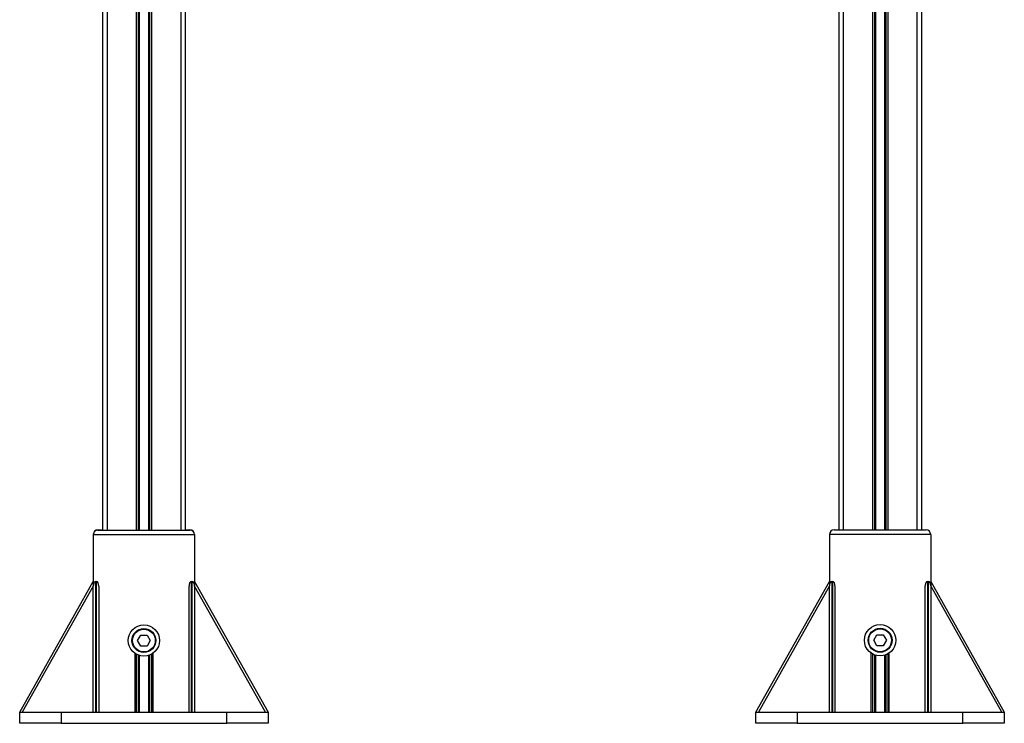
# Model space of a CAD drawing. Header units: millimetres. Extents: x 0 to 420, y 0 to 297.
# Tile 7 of 9: x 274 to 300, y 197 to 216. Entities that reach past the tile are written whole.
import ezdxf

# ---------------------------------------------------------------- set-up
doc = ezdxf.new("R2010")
doc.units = ezdxf.units.MM

msp = doc.modelspace()

# ---------------------------------------------------------------- linework, layer by layer
at = {"color": 7, "linetype": 'Continuous', "lineweight": 25}
for p, q in [((276.02843, 234.12126), (276.02843, 201.87126)), ((276.82093, 234.12126), (276.82093, 201.87126)), ((276.87513, 234.12126), (276.87513, 201.87126)), ((276.90383, 234.12126), (276.90383, 201.87126)), ((277.15302, 234.12126), (277.15302, 201.87126)), ((277.18173, 234.12126), (277.18173, 201.87126)), ((277.23593, 234.12126), (277.23593, 201.87126)), ((278.02843, 234.12126), (278.02843, 201.87126)), ((296.02843, 234.12751), (296.02843, 201.87751)), ((296.82093, 234.12751), (296.82093, 201.87751)), ((296.87513, 234.12751), (296.87513, 201.87751)), ((296.90383, 234.12751), (296.90383, 201.87751)), ((297.15302, 234.12751), (297.15302, 201.87751)), ((297.18173, 234.12751), (297.18173, 201.87751)), ((297.23593, 234.12751), (297.23593, 201.87751)), ((298.02843, 234.12751), (298.02843, 201.87751)), ((275.90343, 230.45806), (275.90343, 201.87126)), ((278.15343, 230.44566), (278.15343, 201.87126)), ((295.90343, 230.46431), (295.90343, 201.87751)), ((298.15343, 230.45191), (298.15343, 201.87751)), ((275.65343, 201.75251), (275.65343, 201.74626)), ((275.65359, 201.75251), (275.65343, 201.75251)), ((275.65343, 201.74626), (275.65343, 200.34902)), ((278.40343, 201.74626), (275.65343, 201.74626)), ((275.77843, 201.87751), (275.90343, 201.87751)), ((275.77843, 201.87126), (278.27843, 201.87126)), ((278.15343, 201.87751), (278.27843, 201.87751)), ((278.40343, 201.75251), (278.40327, 201.75251)), ((278.40343, 201.75251), (278.40343, 201.74626)), ((278.40343, 201.74626), (278.40343, 200.34902)), ((298.40343, 201.75251), (295.65343, 201.75251)), ((295.65343, 201.75251), (295.65343, 200.35527)), ((295.77843, 201.87751), (298.27843, 201.87751)), ((298.40343, 201.75251), (298.40343, 200.35527)), ((273.65343, 196.92751), (275.65343, 200.47751)), ((273.65343, 196.92126), (275.65343, 200.47126)), ((275.71343, 200.47126), (275.71343, 196.92126)), ((275.71343, 200.47126), (275.74343, 200.47126)), ((275.74343, 196.92126), (275.74343, 200.47126)), ((278.31343, 200.47126), (278.31343, 196.92126)), ((278.31343, 200.47126), (278.34343, 200.47126)), ((278.34343, 196.92126), (278.34343, 200.47126)), ((278.40343, 200.47751), (280.40343, 196.92751)), ((278.40343, 200.47126), (280.40343, 196.92126)), ((293.65343, 196.92751), (295.65343, 200.47751)), ((295.71343, 200.47751), (295.71343, 196.92751)), ((295.71343, 200.47751), (295.74343, 200.47751)), ((295.74343, 196.92751), (295.74343, 200.47751)), ((298.31343, 200.47751), (298.31343, 196.92751)), ((298.31343, 200.47751), (298.34343, 200.47751)), ((298.34343, 196.92751), (298.34343, 200.47751)), ((298.40343, 200.47751), (300.40343, 196.92751)), ((275.65343, 200.34902), (273.7223, 196.92126)), ((275.65343, 196.92126), (275.65343, 200.34902)), ((275.80343, 200.34902), (275.80343, 196.92126)), ((278.25343, 196.92126), (278.25343, 200.34902)), ((278.40343, 200.34902), (278.40343, 196.92126)), ((280.33456, 196.92126), (278.40343, 200.34902)), ((295.65343, 200.35527), (293.7223, 196.92751)), ((295.65343, 196.92751), (295.65343, 200.35527)), ((295.80343, 200.35527), (295.80343, 196.92751)), ((298.25343, 196.92751), (298.25343, 200.35527)), ((298.40343, 200.35527), (298.40343, 196.92751)), ((300.33456, 196.92751), (298.40343, 200.35527)), ((276.85522, 198.87126), (276.94183, 199.02126)), ((276.94183, 199.02126), (277.11503, 199.02126)), ((277.11503, 199.02126), (277.20163, 198.87126)), ((296.85522, 198.87751), (296.94183, 199.02751)), ((296.94183, 199.02751), (297.11503, 199.02751)), ((297.11503, 199.02751), (297.20163, 198.87751)), ((276.94183, 198.72126), (276.85522, 198.87126)), ((277.20163, 198.87126), (277.11503, 198.72126)), ((296.94183, 198.72751), (296.85522, 198.87751)), ((297.20163, 198.87751), (297.11503, 198.72751)), ((276.77843, 198.52757), (276.77843, 196.92126)), ((276.82093, 198.50036), (276.82093, 196.92126)), ((277.11503, 198.72126), (276.94183, 198.72126)), ((277.23593, 198.50036), (277.23593, 196.92126)), ((277.27843, 196.92126), (277.27843, 198.52757)), ((296.77843, 198.53382), (296.77843, 196.92751)), ((296.82093, 198.50661), (296.82093, 196.92751)), ((297.11503, 198.72751), (296.94183, 198.72751)), ((297.23593, 198.50661), (297.23593, 196.92751)), ((297.27843, 196.92751), (297.27843, 198.53382)), ((276.87513, 198.47487), (276.87513, 196.92126)), ((276.90383, 198.46493), (276.90383, 196.92126)), ((277.15302, 198.46493), (277.15302, 196.92126)), ((277.18173, 198.47487), (277.18173, 196.92126)), ((296.87513, 198.48112), (296.87513, 196.92751)), ((296.90383, 198.47118), (296.90383, 196.92751)), ((297.15302, 198.47118), (297.15302, 196.92751)), ((297.18173, 198.48112), (297.18173, 196.92751)), ((273.65343, 196.92126), (273.65343, 196.92751)), ((273.65343, 196.92751), (273.65695, 196.92751)), ((273.65343, 196.62126), (273.65343, 196.92126)), ((273.65343, 196.92126), (274.77843, 196.92126)), ((274.77843, 196.92126), (274.77843, 196.62126)), ((274.77843, 196.92126), (275.71343, 196.92126)), ((275.71343, 196.92126), (275.74343, 196.92126)), ((275.74343, 196.92126), (278.31343, 196.92126)), ((278.31343, 196.92126), (278.34343, 196.92126)), ((278.34343, 196.92126), (279.27843, 196.92126)), ((279.27843, 196.62126), (279.27843, 196.92126)), ((279.27843, 196.92126), (280.40343, 196.92126)), ((280.39991, 196.92751), (280.40343, 196.92751)), ((280.40343, 196.92751), (280.40343, 196.92126)), ((280.40343, 196.92126), (280.40343, 196.62126)), ((293.65343, 196.62751), (293.65343, 196.92751)), ((293.65343, 196.92751), (294.77843, 196.92751)), ((294.77843, 196.92751), (294.77843, 196.62751)), ((294.77843, 196.92751), (295.71343, 196.92751)), ((295.71343, 196.92751), (295.74343, 196.92751)), ((295.74343, 196.92751), (298.31343, 196.92751)), ((298.31343, 196.92751), (298.34343, 196.92751)), ((298.34343, 196.92751), (299.27843, 196.92751)), ((299.27843, 196.62751), (299.27843, 196.92751)), ((299.27843, 196.92751), (300.40343, 196.92751)), ((300.40343, 196.92751), (300.40343, 196.62751)), ((274.77843, 196.62126), (273.65343, 196.62126)), ((274.77843, 196.62126), (279.27843, 196.62126)), ((280.40343, 196.62126), (279.27843, 196.62126)), ((294.77843, 196.62751), (293.65343, 196.62751)), ((294.77843, 196.62751), (299.27843, 196.62751)), ((300.40343, 196.62751), (299.27843, 196.62751))]:
    msp.add_line(p, q, dxfattribs=at)
for centre, radius in [((277.02843, 198.87126), 0.425), ((297.02843, 198.87751), 0.425), ((277.02843, 198.87126), 0.325), ((277.02843, 198.87126), 0.31), ((297.02843, 198.87751), 0.325), ((297.02843, 198.87751), 0.31)]:
    msp.add_circle(centre, radius, dxfattribs=at)
for centre, start, end in [((275.77843, 201.75251), 90, 180), ((275.77843, 201.74626), 90, 180), ((278.27843, 201.75251), 0, 90), ((278.27843, 201.74626), 0, 90), ((295.77843, 201.75251), 90, 180), ((298.27843, 201.75251), 0, 90)]:
    msp.add_arc(centre, 0.125, start, end, dxfattribs=at)
for centre, major_axis, start_param, end_param in [((275.71343, 200.34902), (0, 0.12224), 0, 1.57079633), ((275.74343, 200.34902), (0, -0.12224), 1.57079633, 3.14159265), ((278.31343, 200.34902), (0, 0.12224), 0, 1.57079633), ((278.34343, 200.34902), (0, -0.12224), 1.57079633, 3.14159265), ((295.71343, 200.35527), (0, 0.12224), 0, 1.57079633), ((295.74343, 200.35527), (0, -0.12224), 1.57079633, 3.14159265), ((298.31343, 200.35527), (0, 0.12224), 0, 1.57079633), ((298.34343, 200.35527), (0, -0.12224), 1.57079633, 3.14159265)]:
    msp.add_ellipse(centre, major_axis=major_axis, ratio=0.49084373, start_param=start_param, end_param=end_param, dxfattribs=at)

doc.saveas('drawing.dxf')
